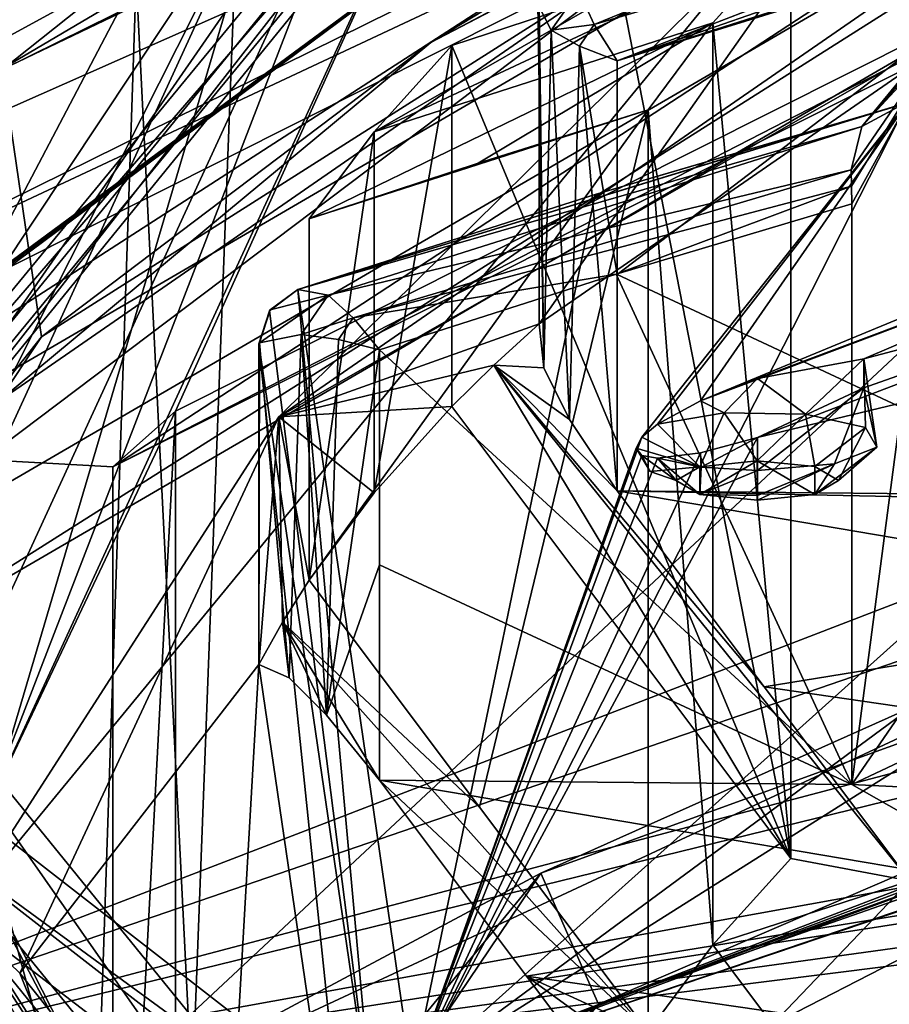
# Model space of a CAD drawing. Header units: metres. Extents: x -204 to 106, y -88 to 116.
# Tile 7 of 256: x -200.88 to -196.6, y -21.97 to -17.12. Entities that reach past the tile are written whole.
import ezdxf

# ---------------------------------------------------------------- set-up
doc = ezdxf.new("R2010")
doc.units = ezdxf.units.M
doc.layers.add('solid_20472013_1', color=7, linetype='CONTINUOUS')

msp = doc.modelspace()

# ---------------------------------------------------------------- linework, layer by layer
at = {"layer": 'solid_20472013_1'}
for points in [[(-193.652359, -12.194973, 251.754822), (-203.63179, -17.371111, 230.994476), (-203.308807, -18.063288, 232.691452)], [(-203.354706, -16.96121, 230.828445), (-203.63179, -17.371111, 230.994476), (-193.652359, -12.194973, 251.754822)], [(-193.652359, -12.194973, 251.754822), (-203.308807, -18.063288, 232.691452), (-192.455719, -12.869112, 253.52417)], [(-190.77507, -12.334768, 251.255707), (-200.966339, -17.36994, 231.06073), (-198.239883, -15.200058, 238.71138)], [(-200.774399, -18.686457, 232.312958), (-200.966339, -17.36994, 231.06073), (-190.77507, -12.334768, 251.255707)], [(-198.857147, -17.237419, 238.124725), (-200.774399, -18.686457, 232.312958), (-190.77507, -12.334768, 251.255707)], [(-196.235947, -15.854296, 243.672134), (-198.857147, -17.237419, 238.124725), (-190.77507, -12.334768, 251.255707)], [(-192.346329, -13.242123, 253.524384), (-192.455719, -12.869112, 253.52417), (-203.308807, -18.063288, 232.691452)], [(-203.171432, -18.422916, 232.745361), (-192.346329, -13.242123, 253.524384), (-203.308807, -18.063288, 232.691452)], [(-197.776321, -15.483459, 245.15947), (-192.346329, -13.242123, 253.524384), (-203.171432, -18.422916, 232.745361)], [(-202.549118, -18.811588, 231.811081), (-192.040161, -13.620448, 252.631607), (-202.404633, -18.212732, 234.212952)], [(-192.218933, -13.965479, 252.487823), (-192.040161, -13.620448, 252.631607), (-202.549118, -18.811588, 231.811081)], [(-192.040161, -13.620448, 252.631607), (-197.776321, -15.483459, 245.15947), (-202.404633, -18.212732, 234.212952)], [(-202.646103, -19.203632, 231.478745), (-192.218933, -13.965479, 252.487823), (-202.549118, -18.811588, 231.811081)], [(-200.423798, -19.326351, 230.986542), (-192.218933, -13.965479, 252.487823), (-202.646103, -19.203632, 231.478745)], [(-190.436646, -14.309261, 251.108994), (-192.218933, -13.965479, 252.487823), (-200.423798, -19.326351, 230.986542)], [(-200.423798, -19.326351, 230.986542), (-200.116028, -19.052666, 230.845871), (-190.18988, -14.066206, 250.845459)], [(-190.436646, -14.309261, 251.108994), (-200.423798, -19.326351, 230.986542), (-190.18988, -14.066206, 250.845459)], [(-190.18988, -14.066206, 250.845459), (-200.116028, -19.052666, 230.845871), (-198.739319, -16.006899, 234.792938)], [(-201.832092, -20.387474, 227.927399), (-202.127777, -20.095221, 227.902771), (-192.678589, -14.594473, 249.965073)], [(-195.236511, -14.89744, 248.749939), (-192.678589, -14.594473, 249.965073), (-202.127777, -20.095221, 227.902771)], [(-192.436356, -14.917969, 249.864395), (-201.832092, -20.387474, 227.927399), (-192.678589, -14.594473, 249.965073)], [(-203.68898, -20.352167, 226.872223), (-195.236511, -14.89744, 248.749939), (-202.127777, -20.095221, 227.902771)], [(-197.406876, -15.718339, 246.456848), (-195.236511, -14.89744, 248.749939), (-203.68898, -20.352167, 226.872223)], [(-200.605881, -22.550737, 233.807724), (-201.832092, -20.387474, 227.927399), (-192.436356, -14.917969, 249.864395)], [(-190.154114, -17.676401, 253.35762), (-200.605881, -22.550737, 233.807724), (-192.436356, -14.917969, 249.864395)], [(-202.222458, -20.039097, 219.303055), (-201.832962, -19.82089, 219.248642), (-197.897812, -15.028296, 238.470688)], [(-198.239883, -15.200058, 238.71138), (-202.222458, -20.039097, 219.303055), (-197.897812, -15.028296, 238.470688)], [(-197.897812, -15.028296, 238.470688), (-201.832962, -19.82089, 219.248642), (-200.30954, -16.918636, 230.722809)], [(-204.297607, -20.820375, 228.387756), (-194.468506, -15.085973, 251.387192), (-197.406876, -15.718339, 246.456848)], [(-196.24321, -25.806688, 250.871002), (-194.468506, -15.085973, 251.387192), (-204.297607, -20.820375, 228.387756)], [(-201.835892, -19.919708, 219.273285), (-197.96611, -15.165391, 238.341812), (-199.103683, -15.978541, 234.906677)], [(-198.234116, -15.305609, 238.492447), (-197.96611, -15.165391, 238.341812), (-201.835892, -19.919708, 219.273285)], [(-200.966339, -17.36994, 231.06073), (-202.222458, -20.039097, 219.303055), (-198.239883, -15.200058, 238.71138)], [(-202.12645, -20.087078, 219.315018), (-199.666504, -16.388676, 235.193161), (-198.234116, -15.305609, 238.492447)], [(-202.12645, -20.087078, 219.315018), (-198.234116, -15.305609, 238.492447), (-201.835892, -19.919708, 219.273285)], [(-202.404633, -18.212732, 234.212952), (-197.776321, -15.483459, 245.15947), (-203.171432, -18.422916, 232.745361)], [(-196.137619, -15.516654, 238.300964), (-196.016434, -17.026663, 238.970016), (-198.32515, -18.622026, 232.571365)], [(-196.137619, -15.516654, 238.300964), (-198.32515, -18.622026, 232.571365), (-198.32515, -17.043343, 232.177765)], [(-192.567413, -18.295195, 216.23468), (-198.949265, -22.324844, 209.838257), (-179.049774, -15.567512, 215.850845)], [(-185.07074, -17.093702, 214.069061), (-179.049774, -15.567512, 215.850845), (-198.949265, -22.324844, 209.838257)], [(-204.449066, -20.954182, 225.457031), (-197.406876, -15.718339, 246.456848), (-203.68898, -20.352167, 226.872223)], [(-204.297607, -20.820375, 228.387756), (-197.406876, -15.718339, 246.456848), (-204.449066, -20.954182, 225.457031)], [(-197.12059, -16.329756, 241.765167), (-198.857147, -17.237419, 238.124725), (-196.235947, -15.854296, 243.672134)], [(-201.835892, -19.919708, 219.273285), (-199.103683, -15.978541, 234.906677), (-201.447464, -21.070599, 214.483551)], [(-201.447464, -21.070599, 214.483551), (-199.103683, -15.978541, 234.906677), (-201.067047, -21.060284, 214.524918)], [(-199.103683, -15.978541, 234.906677), (-198.739319, -16.006899, 234.792938), (-201.067047, -21.060284, 214.524918)], [(-200.116028, -19.052666, 230.845871), (-201.067047, -21.060284, 214.524918), (-198.739319, -16.006899, 234.792938)], [(-195.449295, -16.085066, 231.03215), (-198.129883, -16.983278, 231.726669), (-198.052979, -17.149326, 231.629807)], [(-195.606537, -16.426449, 230.935333), (-195.449295, -16.085066, 231.03215), (-198.052979, -17.149326, 231.629807)], [(-196.735535, -17.650221, 224.936752), (-195.449295, -16.085066, 231.03215), (-195.606537, -16.426449, 230.935333)], [(-196.735535, -17.650221, 224.936752), (-196.522919, -17.536341, 224.538757), (-195.449295, -16.085066, 231.03215)], [(-186.996033, -16.308187, 210.788574), (-203.435791, -22.643147, 208.039444), (-203.354706, -16.96121, 230.828445)], [(-186.996033, -16.308187, 210.788574), (-185.524063, -16.494995, 209.119797), (-203.435791, -22.643147, 208.039444)], [(-200.988724, -19.004059, 231.039124), (-198.857147, -17.237419, 238.124725), (-197.12059, -16.329756, 241.765167)], [(-200.988724, -19.004059, 231.039124), (-197.12059, -16.329756, 241.765167), (-199.666504, -16.388676, 235.193161)], [(-202.12645, -20.087078, 219.315018), (-202.0336, -21.541817, 214.52504), (-199.666504, -16.388676, 235.193161)], [(-200.988724, -19.004059, 231.039124), (-199.666504, -16.388676, 235.193161), (-202.0336, -21.541817, 214.52504)], [(-195.606537, -16.426449, 230.935333), (-198.052979, -17.149326, 231.629807), (-197.940414, -17.327278, 231.607208)], [(-195.612274, -16.517773, 230.935944), (-195.606537, -16.426449, 230.935333), (-197.940414, -17.327278, 231.607208)], [(-196.735535, -17.650221, 224.936752), (-195.606537, -16.426449, 230.935333), (-196.29306, -17.140715, 228.070572)], [(-195.842819, -16.478676, 241.167877), (-199.605972, -19.080421, 230.732849), (-196.016434, -17.026663, 238.970016)], [(-197.288116, -16.789818, 238.679932), (-199.605972, -19.080421, 230.732849), (-195.842819, -16.478676, 241.167877)], [(-189.394989, -18.935322, 204.306366), (-203.435791, -22.643147, 208.039444), (-185.524063, -16.494995, 209.119797)], [(-196.781326, -16.956264, 231.277084), (-195.612274, -16.517773, 230.935944), (-197.940414, -17.327278, 231.607208)], [(-195.614197, -16.607841, 230.950943), (-197.940414, -17.327278, 231.607208), (-197.940414, -18.379375, 231.869522)], [(-196.781326, -16.956264, 231.277084), (-197.940414, -17.327278, 231.607208), (-195.614197, -16.607841, 230.950943)], [(-195.614197, -19.466692, 231.663742), (-195.614197, -16.607841, 230.950943), (-197.940414, -18.379375, 231.869522)], [(-197.922409, -16.977247, 230.25528), (-199.137344, -17.677155, 228.787399), (-197.085999, -16.714615, 230.018326)], [(-197.470001, -17.140125, 228.311691), (-197.085999, -16.714615, 230.018326), (-199.137344, -17.677155, 228.787399)], [(-197.922409, -16.977247, 230.25528), (-197.085999, -16.714615, 230.018326), (-197.085999, -21.254036, 231.150131)], [(-197.470001, -17.140125, 228.311691), (-197.085999, -21.254036, 231.150131), (-197.085999, -16.714615, 230.018326)], [(-197.288116, -16.789818, 238.679932), (-201.184296, -21.528433, 219.674377), (-199.605972, -19.080421, 230.732849)], [(-199.824631, -16.930223, 230.676331), (-201.184296, -21.528433, 219.674377), (-197.288116, -16.789818, 238.679932)], [(-201.832962, -19.82089, 219.248642), (-200.494537, -22.447752, 208.546722), (-200.30954, -16.918636, 230.722809)], [(-199.824631, -16.930223, 230.676331), (-200.033707, -22.410593, 208.69577), (-201.184296, -21.528433, 219.674377)], [(-200.30954, -16.918636, 230.722809), (-200.494537, -22.447752, 208.546722), (-200.033707, -22.410593, 208.69577)], [(-200.30954, -16.918636, 230.722809), (-200.033707, -22.410593, 208.69577), (-199.824631, -16.930223, 230.676331)], [(-197.922409, -16.977247, 230.25528), (-198.754456, -17.251553, 230.494232), (-199.137344, -17.677155, 228.787399)], [(-197.922409, -16.977247, 230.25528), (-197.085999, -21.254036, 231.150131), (-198.754456, -17.251553, 230.494232)], [(-198.129883, -16.983278, 231.726669), (-198.330627, -17.048573, 232.156448), (-198.265152, -17.176676, 231.799149)], [(-198.052979, -17.149326, 231.629807), (-198.129883, -16.983278, 231.726669), (-198.265152, -17.176676, 231.799149)], [(-199.605972, -19.080421, 230.732849), (-198.32515, -18.622026, 232.571365), (-196.016434, -17.026663, 238.970016)], [(-198.30162, -18.839525, 232.284698), (-198.330627, -17.048573, 232.156448), (-198.328018, -17.045969, 232.167114)], [(-198.30162, -18.839525, 232.284698), (-198.265152, -17.176676, 231.799149), (-198.330627, -17.048573, 232.156448)], [(-198.30162, -18.839525, 232.284698), (-198.328018, -17.045969, 232.167114), (-198.32515, -17.043343, 232.177765)], [(-198.30162, -18.839525, 232.284698), (-198.32515, -17.043343, 232.177765), (-198.32515, -18.622026, 232.571365)], [(-186.296295, -17.482286, 213.579895), (-185.07074, -17.093702, 214.069061), (-198.949265, -22.324844, 209.838257)], [(-197.470001, -17.140125, 228.311691), (-199.456787, -18.105745, 227.068298), (-198.624741, -17.83143, 226.82933)], [(-197.470001, -17.140125, 228.311691), (-199.137344, -17.677155, 228.787399), (-199.456787, -18.105745, 227.068298)], [(-197.470001, -17.140125, 228.311691), (-198.624741, -17.83143, 226.82933), (-197.78833, -17.568808, 226.592377)], [(-198.052979, -17.149326, 231.629807), (-198.265152, -17.176676, 231.799149), (-198.126663, -17.255154, 231.67038)], [(-198.052979, -17.149326, 231.629807), (-198.126663, -17.255154, 231.67038), (-197.940414, -17.327278, 231.607208)], [(-197.470001, -17.140125, 228.311691), (-197.78833, -17.568808, 226.592377), (-197.470001, -21.679548, 229.443497)], [(-197.470001, -17.140125, 228.311691), (-197.470001, -21.679548, 229.443497), (-197.085999, -21.254036, 231.150131)], [(-196.735535, -17.650221, 224.936752), (-196.29306, -17.140715, 228.070572), (-196.788666, -17.86417, 225.168945)], [(-196.785721, -17.944942, 225.211853), (-196.788666, -17.86417, 225.168945), (-196.29306, -17.140715, 228.070572)], [(-196.784729, -18.031597, 225.241074), (-196.785721, -17.944942, 225.211853), (-196.29306, -17.140715, 228.070572)], [(-196.784729, -20.890333, 225.953827), (-196.784729, -18.031597, 225.241074), (-196.29306, -17.140715, 228.070572)], [(-196.29306, -20.174007, 228.826843), (-196.784729, -20.890333, 225.953827), (-196.29306, -17.140715, 228.070572)], [(-198.30162, -18.839525, 232.284698), (-198.174698, -19.093281, 232.167465), (-198.265152, -17.176676, 231.799149)], [(-198.174698, -19.093281, 232.167465), (-198.126663, -17.255154, 231.67038), (-198.265152, -17.176676, 231.799149)], [(-200.988724, -19.004059, 231.039124), (-200.774399, -18.686457, 232.312958), (-198.857147, -17.237419, 238.124725)], [(-198.754456, -17.251553, 230.494232), (-198.754456, -19.029394, 230.9375), (-199.137344, -19.45496, 229.230652)], [(-199.137344, -17.677155, 228.787399), (-198.754456, -17.251553, 230.494232), (-199.137344, -19.45496, 229.230652)], [(-198.754456, -17.251553, 230.494232), (-197.085999, -21.254036, 231.150131), (-198.754456, -19.029394, 230.9375)], [(-198.31636, -21.3267, 240.217056), (-190.154114, -17.676401, 253.35762), (-187.012894, -17.22662, 256.661591)], [(-198.31636, -21.3267, 240.217056), (-187.012894, -17.22662, 256.661591), (-198.033112, -21.971378, 240.322388)], [(-198.174698, -19.093281, 232.167465), (-197.940414, -19.444599, 232.135117), (-198.126663, -17.255154, 231.67038)], [(-198.126663, -17.255154, 231.67038), (-197.940414, -19.444599, 232.135117), (-197.940414, -18.379375, 231.869522)], [(-197.940414, -18.379375, 231.869522), (-197.940414, -17.327278, 231.607208), (-198.126663, -17.255154, 231.67038)], [(-187.012894, -17.22662, 256.661591), (-186.730255, -17.886484, 256.706024), (-198.033112, -21.971378, 240.322388)], [(-200.774399, -18.686457, 232.312958), (-201.960281, -20.180708, 226.319839), (-200.966339, -17.36994, 231.06073)], [(-187.054062, -17.939371, 212.544586), (-186.296295, -17.482286, 213.579895), (-198.949265, -22.324844, 209.838257)], [(-193.848969, -17.480589, 220.964676), (-196.513168, -17.535954, 224.524002), (-197.530197, -19.001034, 219.591034)], [(-194.784561, -17.965752, 220.1129), (-193.848969, -17.480589, 220.964676), (-197.530197, -19.001034, 219.591034)], [(-196.517883, -17.535988, 224.531021), (-199.513397, -18.452934, 225.367203), (-198.048889, -17.985401, 224.950439)], [(-196.522919, -17.536341, 224.538757), (-199.513397, -18.452934, 225.367203), (-196.517883, -17.535988, 224.531021)], [(-196.735535, -17.650221, 224.936752), (-199.513397, -18.452934, 225.367203), (-196.522919, -17.536341, 224.538757)], [(-196.513168, -17.535954, 224.524002), (-198.048889, -17.985401, 224.950439), (-198.949265, -22.324844, 209.838257)], [(-197.819153, -19.180889, 219.278946), (-196.513168, -17.535954, 224.524002), (-198.949265, -22.324844, 209.838257)], [(-196.517883, -17.535988, 224.531021), (-198.048889, -17.985401, 224.950439), (-196.513168, -17.535954, 224.524002)], [(-197.819153, -19.180889, 219.278946), (-197.741928, -19.116606, 219.427094), (-196.513168, -17.535954, 224.524002)], [(-197.741928, -19.116606, 219.427094), (-197.530197, -19.001034, 219.591034), (-196.513168, -17.535954, 224.524002)], [(-197.78833, -17.568808, 226.592377), (-199.456787, -19.883579, 227.511551), (-198.618652, -21.001118, 227.618378)], [(-197.78833, -17.568808, 226.592377), (-199.456787, -18.105745, 227.068298), (-199.456787, -19.883579, 227.511551)], [(-197.78833, -17.568808, 226.592377), (-198.624741, -17.83143, 226.82933), (-199.456787, -18.105745, 227.068298)], [(-197.78833, -17.568808, 226.592377), (-198.618652, -21.001118, 227.618378), (-197.78833, -22.108221, 227.724182)], [(-197.78833, -17.568808, 226.592377), (-197.78833, -22.108221, 227.724182), (-197.470001, -21.679548, 229.443497)], [(-198.31636, -21.3267, 240.217056), (-200.605881, -22.550737, 233.807724), (-190.154114, -17.676401, 253.35762)], [(-199.363449, -18.481026, 225.713806), (-199.513397, -18.452934, 225.367203), (-196.735535, -17.650221, 224.936752)], [(-199.137344, -17.677155, 228.787399), (-199.137344, -19.45496, 229.230652), (-199.456787, -19.883579, 227.511551)], [(-199.137344, -17.677155, 228.787399), (-199.456787, -19.883579, 227.511551), (-199.456787, -18.105745, 227.068298)], [(-199.363449, -18.481026, 225.713806), (-196.735535, -17.650221, 224.936752), (-196.788666, -17.86417, 225.168945)], [(-199.24057, -18.591928, 225.839874), (-199.363449, -18.481026, 225.713806), (-196.788666, -17.86417, 225.168945)], [(-199.24057, -18.591928, 225.839874), (-196.788666, -17.86417, 225.168945), (-196.785721, -17.944942, 225.211853)], [(-189.540634, -19.005302, 253.725204), (-198.033112, -21.971378, 240.322388), (-186.730255, -17.886484, 256.706024)], [(-197.945633, -18.378229, 225.565475), (-199.24057, -18.591928, 225.839874), (-196.785721, -17.944942, 225.211853)], [(-187.143265, -18.331932, 211.26297), (-187.054062, -17.939371, 212.544586), (-198.949265, -22.324844, 209.838257)], [(-197.945633, -18.378229, 225.565475), (-196.785721, -17.944942, 225.211853), (-196.784729, -18.031597, 225.241074)], [(-194.784561, -17.965752, 220.1129), (-197.530197, -19.001034, 219.591034), (-197.25, -18.891794, 219.635361)], [(-194.784561, -17.965752, 220.1129), (-197.25, -18.891794, 219.635361), (-196.725922, -18.795284, 219.294022)], [(-195.123154, -18.371464, 218.887268), (-194.784561, -17.965752, 220.1129), (-196.725922, -18.795284, 219.294022)], [(-198.048889, -17.985401, 224.950439), (-199.513397, -18.452934, 225.367203), (-198.949265, -22.324844, 209.838257)], [(-197.945633, -18.378229, 225.565475), (-196.784729, -18.031597, 225.241074), (-196.784729, -20.890333, 225.953827)], [(-192.567413, -18.295195, 216.23468), (-193.848709, -18.560114, 216.634628), (-198.949265, -22.324844, 209.838257)], [(-187.143265, -18.331932, 211.26297), (-198.949265, -22.324844, 209.838257), (-194.239243, -23.542854, 201.674377)], [(-197.945633, -18.378229, 225.565475), (-199.110962, -18.750689, 225.897232), (-199.24057, -18.591928, 225.839874)], [(-197.945633, -18.378229, 225.565475), (-196.784729, -20.890333, 225.953827), (-199.110962, -18.750689, 225.897232)], [(-195.614197, -19.466692, 231.663742), (-197.940414, -18.379375, 231.869522), (-197.940414, -19.444599, 232.135117)], [(-195.123154, -18.371464, 218.887268), (-196.725922, -18.936638, 218.727081), (-197.25, -19.1821, 218.471008)], [(-194.784424, -18.588667, 217.614365), (-195.123154, -18.371464, 218.887268), (-197.25, -19.1821, 218.471008)], [(-195.123154, -18.371464, 218.887268), (-196.725922, -18.795284, 219.294022), (-196.725922, -18.936638, 218.727081)], [(-199.652191, -18.557709, 225.401505), (-199.513397, -18.452934, 225.367203), (-199.649261, -18.552958, 225.415543)], [(-199.137344, -22.605377, 209.869659), (-199.513397, -18.452934, 225.367203), (-199.652191, -18.557709, 225.401505)], [(-199.649261, -18.552958, 225.415543), (-199.513397, -18.452934, 225.367203), (-199.363449, -18.481026, 225.713806)], [(-199.137344, -22.605377, 209.869659), (-198.949265, -22.324844, 209.838257), (-199.513397, -18.452934, 225.367203)], [(-199.701218, -18.715511, 225.470734), (-199.363449, -18.481026, 225.713806), (-199.496124, -18.675396, 225.794556)], [(-199.649261, -18.552958, 225.415543), (-199.363449, -18.481026, 225.713806), (-199.701218, -18.715511, 225.470734)], [(-199.496124, -18.675396, 225.794556), (-199.363449, -18.481026, 225.713806), (-199.24057, -18.591928, 225.839874)], [(-199.652191, -18.557709, 225.401505), (-199.703003, -18.71826, 225.45993), (-199.704559, -18.720999, 225.449051)], [(-199.137344, -22.605377, 209.869659), (-199.652191, -18.557709, 225.401505), (-199.704559, -18.720999, 225.449051)], [(-199.652191, -18.557709, 225.401505), (-199.701218, -18.715511, 225.470734), (-199.703003, -18.71826, 225.45993)], [(-199.652191, -18.557709, 225.401505), (-199.649261, -18.552958, 225.415543), (-199.701218, -18.715511, 225.470734)], [(-193.848709, -18.560114, 216.634628), (-194.784424, -18.588667, 217.614365), (-198.949265, -22.324844, 209.838257)], [(-199.496124, -18.675396, 225.794556), (-199.24057, -18.591928, 225.839874), (-199.312927, -18.698755, 225.882828)], [(-199.312927, -18.698755, 225.882828), (-199.24057, -18.591928, 225.839874), (-199.110962, -18.750689, 225.897232)], [(-194.784424, -18.588667, 217.614365), (-197.25, -19.1821, 218.471008), (-198.949265, -22.324844, 209.838257)], [(-199.605972, -19.080421, 230.732849), (-198.547104, -18.82526, 231.756241), (-198.32515, -18.622026, 232.571365)], [(-198.30162, -18.839525, 232.284698), (-198.32515, -18.622026, 232.571365), (-198.547104, -18.82526, 231.756241)], [(-200.988724, -19.004059, 231.039124), (-201.960281, -20.180708, 226.319839), (-200.774399, -18.686457, 232.312958)], [(-199.556229, -20.365408, 226.164719), (-199.701218, -18.715511, 225.470734), (-199.496124, -18.675396, 225.794556)], [(-199.371948, -20.549395, 226.327286), (-199.556229, -20.365408, 226.164719), (-199.496124, -18.675396, 225.794556)], [(-199.371948, -20.549395, 226.327286), (-199.496124, -18.675396, 225.794556), (-199.312927, -18.698755, 225.882828)], [(-199.371948, -20.549395, 226.327286), (-199.312927, -18.698755, 225.882828), (-199.110962, -18.750689, 225.897232)], [(-199.703003, -18.71826, 225.45993), (-199.701218, -18.715511, 225.470734), (-199.704559, -20.299683, 225.842651)], [(-199.556229, -20.365408, 226.164719), (-199.704559, -20.299683, 225.842651), (-199.701218, -18.715511, 225.470734)], [(-199.704559, -18.720999, 225.449051), (-199.703003, -18.71826, 225.45993), (-199.704559, -20.299683, 225.842651)], [(-199.704559, -18.720999, 225.449051), (-199.704559, -20.299683, 225.842651), (-199.137344, -24.184061, 210.26326)], [(-199.137344, -22.605377, 209.869659), (-199.704559, -18.720999, 225.449051), (-199.137344, -24.184061, 210.26326)], [(-199.371948, -20.549395, 226.327286), (-199.110962, -18.750689, 225.897232), (-199.110947, -19.80863, 226.161011)], [(-199.110947, -19.80863, 226.161011), (-199.110962, -18.750689, 225.897232), (-196.784729, -20.890333, 225.953827)], [(-197.012817, -19.066381, 219.628525), (-196.725922, -18.795284, 219.294022), (-197.25, -18.891794, 219.635361)], [(-197.012817, -19.066381, 219.628525), (-196.717972, -19.132607, 219.362915), (-196.725922, -18.795284, 219.294022)], [(-196.662338, -19.229006, 218.976288), (-196.725922, -18.936638, 218.727081), (-196.725922, -18.795284, 219.294022)], [(-196.717972, -19.132607, 219.362915), (-196.662338, -19.229006, 218.976288), (-196.725922, -18.795284, 219.294022)], [(-199.605972, -19.080421, 230.732849), (-198.754456, -19.029394, 230.9375), (-198.547104, -18.82526, 231.756241)], [(-197.085999, -21.254036, 231.150131), (-198.547104, -18.82526, 231.756241), (-198.754456, -19.029394, 230.9375)], [(-198.174698, -19.093281, 232.167465), (-198.547104, -18.82526, 231.756241), (-197.940414, -19.444599, 232.135117)], [(-197.215759, -20.409723, 232.227188), (-197.940414, -19.444599, 232.135117), (-198.547104, -18.82526, 231.756241)], [(-198.30162, -18.839525, 232.284698), (-198.547104, -18.82526, 231.756241), (-198.174698, -19.093281, 232.167465)], [(-196.498657, -21.364721, 232.318283), (-198.547104, -18.82526, 231.756241), (-197.085999, -21.254036, 231.150131)], [(-196.498657, -21.364721, 232.318283), (-197.215759, -20.409723, 232.227188), (-198.547104, -18.82526, 231.756241)], [(-197.414307, -19.060108, 219.653687), (-197.25, -18.891794, 219.635361), (-197.530197, -19.001034, 219.591034)], [(-197.414307, -19.060108, 219.653687), (-197.012817, -19.066381, 219.628525), (-197.25, -18.891794, 219.635361)], [(-189.394989, -18.935322, 204.306366), (-191.407059, -19.695032, 203.674377), (-203.435791, -22.643147, 208.039444)], [(-197.25, -19.344866, 218.511597), (-197.25, -19.1821, 218.471008), (-196.725922, -18.936638, 218.727081)], [(-196.870956, -19.312233, 218.642471), (-197.25, -19.344866, 218.511597), (-196.725922, -18.936638, 218.727081)], [(-196.662338, -19.229006, 218.976288), (-196.870956, -19.312233, 218.642471), (-196.725922, -18.936638, 218.727081)], [(-197.414307, -19.060108, 219.653687), (-197.530197, -19.001034, 219.591034), (-197.741928, -19.116606, 219.427094)], [(-189.540634, -19.005302, 253.725204), (-200.024368, -23.782158, 234.566284), (-198.033112, -21.971378, 240.322388)], [(-193.937164, -25.102722, 248.771042), (-200.024368, -23.782158, 234.566284), (-189.540634, -19.005302, 253.725204)], [(-199.605972, -19.080421, 230.732849), (-199.137344, -19.45496, 229.230652), (-198.754456, -19.029394, 230.9375)], [(-201.184296, -21.528433, 219.674377), (-200.881668, -21.819511, 219.746964), (-199.605972, -19.080421, 230.732849)], [(-200.116028, -19.052666, 230.845871), (-200.116028, -24.587154, 208.648239), (-201.067047, -21.060284, 214.524918)], [(-199.605972, -19.080421, 230.732849), (-200.881668, -21.819511, 219.746964), (-199.704559, -20.299683, 225.842651)], [(-200.423798, -24.894848, 208.652527), (-200.116028, -24.587154, 208.648239), (-200.116028, -19.052666, 230.845871)], [(-200.423798, -19.326351, 230.986542), (-200.423798, -24.894848, 208.652527), (-200.116028, -19.052666, 230.845871)], [(-199.605972, -19.080421, 230.732849), (-199.704559, -20.299683, 225.842651), (-199.58812, -20.091372, 226.678146)], [(-199.605972, -19.080421, 230.732849), (-199.456787, -19.883579, 227.511551), (-199.137344, -19.45496, 229.230652)], [(-199.605972, -19.080421, 230.732849), (-199.58812, -20.091372, 226.678146), (-199.456787, -19.883579, 227.511551)], [(-197.533478, -19.325499, 219.41597), (-197.414307, -19.060108, 219.653687), (-197.741928, -19.116606, 219.427094)], [(-197.533478, -19.325499, 219.41597), (-197.250443, -19.297005, 219.530273), (-197.414307, -19.060108, 219.653687)], [(-197.250443, -19.297005, 219.530273), (-197.012817, -19.066381, 219.628525), (-197.414307, -19.060108, 219.653687)], [(-197.250443, -19.297005, 219.530273), (-196.967178, -19.325342, 219.416611), (-197.012817, -19.066381, 219.628525)], [(-196.967178, -19.325342, 219.416611), (-196.717972, -19.132607, 219.362915), (-197.012817, -19.066381, 219.628525)], [(-197.533478, -19.325499, 219.41597), (-197.741928, -19.116606, 219.427094), (-197.819153, -19.180889, 219.278946)], [(-196.967178, -19.325342, 219.416611), (-196.850006, -19.393867, 219.141769), (-196.717972, -19.132607, 219.362915)], [(-196.850006, -19.393867, 219.141769), (-196.662338, -19.229006, 218.976288), (-196.717972, -19.132607, 219.362915)], [(-197.819153, -19.180889, 219.278946), (-198.949265, -22.324844, 209.838257), (-197.846725, -19.234674, 219.102448)], [(-197.25, -19.1821, 218.471008), (-197.530197, -19.257738, 218.561447), (-198.949265, -22.324844, 209.838257)], [(-197.533478, -19.325499, 219.41597), (-197.819153, -19.180889, 219.278946), (-197.846725, -19.234674, 219.102448)], [(-197.52739, -19.328423, 218.577545), (-197.530197, -19.257738, 218.561447), (-197.25, -19.1821, 218.471008)], [(-197.52739, -19.328423, 218.577545), (-197.25, -19.1821, 218.471008), (-197.25, -19.344866, 218.511597)], [(-200.423798, -24.894848, 208.652527), (-202.646103, -19.203632, 231.478745), (-202.646103, -25.017567, 208.160324)], [(-200.423798, -19.326351, 230.986542), (-202.646103, -19.203632, 231.478745), (-200.423798, -24.894848, 208.652527)], [(-197.819138, -19.270037, 218.921387), (-197.846725, -19.234674, 219.102448), (-198.949265, -22.324844, 209.838257)], [(-197.778061, -19.348787, 219.130905), (-197.846725, -19.234674, 219.102448), (-197.819138, -19.270037, 218.921387)], [(-197.533478, -19.325499, 219.41597), (-197.846725, -19.234674, 219.102448), (-197.778061, -19.348787, 219.130905)], [(-196.967758, -19.462341, 218.867126), (-196.870956, -19.312233, 218.642471), (-196.662338, -19.229006, 218.976288)], [(-196.850006, -19.393867, 219.141769), (-196.967758, -19.462341, 218.867126), (-196.662338, -19.229006, 218.976288)], [(-197.530197, -19.257738, 218.561447), (-197.741928, -19.28282, 218.760437), (-198.949265, -22.324844, 209.838257)], [(-197.741928, -19.28282, 218.760437), (-197.819138, -19.270037, 218.921387), (-198.949265, -22.324844, 209.838257)], [(-197.65004, -19.393816, 219.141968), (-197.819138, -19.270037, 218.921387), (-197.741928, -19.28282, 218.760437)], [(-197.65004, -19.393816, 219.141968), (-197.778061, -19.348787, 219.130905), (-197.819138, -19.270037, 218.921387)], [(-197.52739, -19.328423, 218.577545), (-197.741928, -19.28282, 218.760437), (-197.530197, -19.257738, 218.561447)], [(-197.532761, -19.462219, 218.86763), (-197.741928, -19.28282, 218.760437), (-197.52739, -19.328423, 218.577545)], [(-197.532761, -19.462219, 218.86763), (-197.65004, -19.393816, 219.141968), (-197.741928, -19.28282, 218.760437)], [(-197.533478, -19.325499, 219.41597), (-197.778061, -19.348787, 219.130905), (-197.65004, -19.393816, 219.141968)], [(-197.533478, -19.325499, 219.41597), (-197.65004, -19.393816, 219.141968), (-197.532761, -19.462219, 218.86763)], [(-197.533478, -19.325499, 219.41597), (-197.532761, -19.462219, 218.86763), (-197.250443, -19.297005, 219.530273)], [(-197.250443, -19.297005, 219.530273), (-197.532761, -19.462219, 218.86763), (-197.25, -19.49054, 218.754028)], [(-197.532761, -19.462219, 218.86763), (-197.52739, -19.328423, 218.577545), (-197.25, -19.344866, 218.511597)], [(-197.250443, -19.297005, 219.530273), (-197.25, -19.49054, 218.754028), (-196.967758, -19.462341, 218.867126)], [(-197.250443, -19.297005, 219.530273), (-196.967758, -19.462341, 218.867126), (-196.967178, -19.325342, 219.416611)], [(-196.870956, -19.312233, 218.642471), (-197.25, -19.467915, 218.602646), (-197.25, -19.344866, 218.511597)], [(-196.870956, -19.312233, 218.642471), (-197.25, -19.49054, 218.754028), (-197.25, -19.467915, 218.602646)], [(-196.967758, -19.462341, 218.867126), (-197.25, -19.49054, 218.754028), (-196.870956, -19.312233, 218.642471)], [(-196.967178, -19.325342, 219.416611), (-196.967758, -19.462341, 218.867126), (-196.850006, -19.393867, 219.141769)], [(-197.25, -19.467915, 218.602646), (-197.532761, -19.462219, 218.86763), (-197.25, -19.344866, 218.511597)], [(-194.680527, -19.511621, 231.483536), (-195.614197, -19.466692, 231.663742), (-197.940414, -19.444599, 232.135117)], [(-194.680527, -19.996769, 231.604492), (-197.940414, -19.444599, 232.135117), (-197.215759, -20.409723, 232.227188)], [(-194.680527, -19.996769, 231.604492), (-194.680527, -19.511621, 231.483536), (-197.940414, -19.444599, 232.135117)], [(-197.25, -19.467915, 218.602646), (-197.25, -19.49054, 218.754028), (-197.532761, -19.462219, 218.86763)], [(-181.363724, -19.597746, 197.594879), (-179.379333, -19.62002, 196.594986), (-203.435791, -22.643147, 208.039444)], [(-189.94606, -20.550575, 200.245834), (-181.363724, -19.597746, 197.594879), (-203.435791, -22.643147, 208.039444)], [(-179.379333, -19.62002, 196.594986), (-193.65509, -27.809002, 187.320328), (-203.435791, -22.643147, 208.039444)], [(-191.407059, -19.695032, 203.674377), (-191.685593, -20.520296, 201.627686), (-203.435791, -22.643147, 208.039444)], [(-202.222458, -20.039097, 219.303055), (-198.33783, -24.820591, 200.125519), (-201.832962, -19.82089, 219.248642)], [(-201.832962, -19.82089, 219.248642), (-197.977371, -24.566681, 200.214325), (-200.494537, -22.447752, 208.546722)], [(-198.33783, -24.820591, 200.125519), (-197.977371, -24.566681, 200.214325), (-201.832962, -19.82089, 219.248642)], [(-199.110947, -19.80863, 226.161011), (-199.110962, -20.868238, 226.425201), (-199.371948, -20.549395, 226.327286)], [(-199.110962, -20.868238, 226.425201), (-199.110947, -19.80863, 226.161011), (-196.784729, -20.890333, 225.953827)], [(-202.12645, -20.087078, 219.315018), (-201.835892, -19.919708, 219.273285), (-200.171417, -23.072029, 206.63002)], [(-200.171417, -23.072029, 206.63002), (-201.835892, -19.919708, 219.273285), (-201.447464, -21.070599, 214.483551)], [(-198.618652, -21.001118, 227.618378), (-199.456787, -19.883579, 227.511551), (-199.58812, -20.091372, 226.678146)], [(-195.267563, -20.692966, 231.898422), (-194.680527, -19.996769, 231.604492), (-197.215759, -20.409723, 232.227188)], [(-201.178436, -22.976095, 208.575668), (-198.33783, -24.820591, 200.125519), (-202.222458, -20.039097, 219.303055)], [(-199.951202, -26.293447, 204.242233), (-200.236542, -26.034239, 204.082672), (-202.127777, -20.095221, 227.902771)], [(-202.127777, -20.095221, 227.902771), (-200.236542, -26.034239, 204.082672), (-200.88327, -26.093292, 203.845825)], [(-201.832092, -20.387474, 227.927399), (-199.951202, -26.293447, 204.242233), (-202.127777, -20.095221, 227.902771)], [(-200.451492, -23.258123, 206.596649), (-202.0336, -21.541817, 214.52504), (-202.12645, -20.087078, 219.315018)], [(-200.451492, -23.258123, 206.596649), (-202.12645, -20.087078, 219.315018), (-200.171417, -23.072029, 206.63002)], [(-199.556229, -20.365408, 226.164719), (-199.58812, -20.091372, 226.678146), (-199.704559, -20.299683, 225.842651)], [(-199.371948, -20.549395, 226.327286), (-199.110962, -20.868238, 226.425201), (-199.58812, -20.091372, 226.678146)], [(-197.78833, -22.108221, 227.724182), (-199.58812, -20.091372, 226.678146), (-199.110962, -20.868238, 226.425201)], [(-199.371948, -20.549395, 226.327286), (-199.58812, -20.091372, 226.678146), (-199.556229, -20.365408, 226.164719)], [(-197.78833, -22.108221, 227.724182), (-198.618652, -21.001118, 227.618378), (-199.58812, -20.091372, 226.678146)], [(-195.361313, -20.218845, 228.647018), (-196.784729, -20.890333, 225.953827), (-196.29306, -20.174007, 228.826843)], [(-195.361313, -20.218845, 228.647018), (-195.851059, -20.935263, 225.773621), (-196.784729, -20.890333, 225.953827)], [(-200.881668, -21.819511, 219.746964), (-199.928238, -24.191286, 210.234283), (-199.704559, -20.299683, 225.842651)], [(-199.928238, -24.191286, 210.234283), (-199.137344, -24.184061, 210.26326), (-199.704559, -20.299683, 225.842651)], [(-201.550278, -28.037115, 211.80307), (-199.951202, -26.293447, 204.242233), (-201.832092, -20.387474, 227.927399)], [(-200.605881, -22.550737, 233.807724), (-201.550278, -28.037115, 211.80307), (-201.832092, -20.387474, 227.927399)], [(-195.267563, -20.692966, 231.898422), (-197.215759, -20.409723, 232.227188), (-196.498657, -21.364721, 232.318283)], [(-191.685593, -20.520296, 201.627686), (-189.94606, -20.550575, 200.245834), (-203.435791, -22.643147, 208.039444)], [(-195.361313, -20.703993, 228.767975), (-197.030426, -22.819101, 226.485092), (-196.438095, -22.116594, 226.188507)], [(-196.538254, -22.1028, 229.358017), (-197.030426, -22.819101, 226.485092), (-195.361313, -20.703993, 228.767975)], [(-204.288086, -31.317577, 229.082413), (-196.24321, -25.806688, 250.871002), (-204.297607, -20.820375, 228.387756)], [(-195.851059, -21.42041, 225.894592), (-199.110962, -20.868238, 226.425201), (-196.784729, -20.890333, 225.953827)], [(-195.851059, -21.42041, 225.894592), (-198.386276, -21.833389, 226.517273), (-199.110962, -20.868238, 226.425201)], [(-197.78833, -22.108221, 227.724182), (-199.110962, -20.868238, 226.425201), (-198.386276, -21.833389, 226.517273)], [(-195.851059, -20.935263, 225.773621), (-195.851059, -21.42041, 225.894592), (-196.784729, -20.890333, 225.953827)], [(-201.447464, -21.070599, 214.483551), (-201.067047, -21.060284, 214.524918), (-194.822876, -25.915344, 195.052338)], [(-201.447464, -21.070599, 214.483551), (-194.822876, -25.915344, 195.052338), (-195.154373, -25.961647, 194.866623)], [(-200.171417, -23.072029, 206.63002), (-201.447464, -21.070599, 214.483551), (-195.154373, -25.961647, 194.866623)], [(-200.116028, -24.587154, 208.648239), (-194.822876, -25.915344, 195.052338), (-201.067047, -21.060284, 214.524918)], [(-196.498657, -21.364721, 232.318283), (-197.085999, -21.254036, 231.150131), (-197.470001, -21.679548, 229.443497)], [(-202.285004, -26.160606, 220.829315), (-200.605881, -22.550737, 233.807724), (-198.31636, -21.3267, 240.217056)], [(-202.285004, -26.160606, 220.829315), (-198.31636, -21.3267, 240.217056), (-202.002747, -26.79228, 220.986816)], [(-198.31636, -21.3267, 240.217056), (-198.033112, -21.971378, 240.322388), (-202.002747, -26.79228, 220.986816)], [(-197.175766, -22.072123, 229.481064), (-196.498657, -21.364721, 232.318283), (-197.470001, -21.679548, 229.443497)], [(-195.859879, -21.39546, 232.195007), (-196.498657, -21.364721, 232.318283), (-197.175766, -22.072123, 229.481064)], [(-195.851059, -21.42041, 225.894592), (-196.438095, -22.116594, 226.188507), (-198.386276, -21.833389, 226.517273)], [(-196.538254, -22.1028, 229.358017), (-195.859879, -21.39546, 232.195007), (-197.175766, -22.072123, 229.481064)], [(-200.988724, -24.634962, 208.454803), (-202.0336, -21.541817, 214.52504), (-195.6539, -26.49164, 194.672394)], [(-195.622269, -26.343483, 194.663376), (-195.6539, -26.49164, 194.672394), (-202.0336, -21.541817, 214.52504)], [(-195.622269, -26.343483, 194.663376), (-202.0336, -21.541817, 214.52504), (-195.533188, -26.225742, 194.69371)], [(-200.451492, -23.258123, 206.596649), (-195.533188, -26.225742, 194.69371), (-202.0336, -21.541817, 214.52504)], [(-201.184296, -21.528433, 219.674377), (-197.382492, -26.211554, 200.891418), (-200.881668, -21.819511, 219.746964)], [(-200.033707, -22.410593, 208.69577), (-197.382492, -26.211554, 200.891418), (-201.184296, -21.528433, 219.674377)], [(-197.175766, -22.072123, 229.481064), (-197.470001, -21.679548, 229.443497), (-197.78833, -22.108221, 227.724182)], [(-197.382492, -26.211554, 200.891418), (-199.928238, -24.191286, 210.234283), (-200.881668, -21.819511, 219.746964)], [(-197.030426, -22.819101, 226.485092), (-197.669189, -22.788363, 226.608383), (-198.386276, -21.833389, 226.517273)], [(-197.78833, -22.108221, 227.724182), (-198.386276, -21.833389, 226.517273), (-197.669189, -22.788363, 226.608383)], [(-196.438095, -22.116594, 226.188507), (-197.030426, -22.819101, 226.485092), (-198.386276, -21.833389, 226.517273)], [(-200.024368, -23.782158, 234.566284), (-202.002747, -26.79228, 220.986816), (-198.033112, -21.971378, 240.322388)]]:
    msp.add_3dface(points, dxfattribs=at)

doc.saveas('drawing.dxf')
